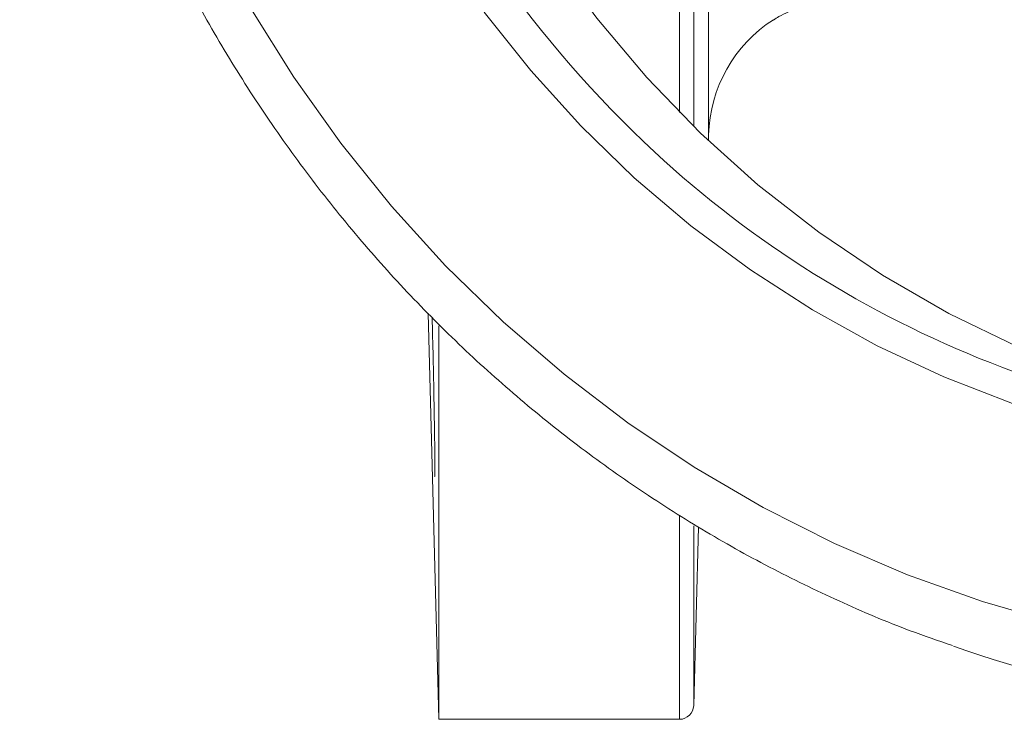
# Model space of a CAD drawing. Header units: millimetres. Extents: x -45 to 292, y 70 to 312.
# Tile 1 of 16: x -45 to 25, y 91 to 140. Entities that reach past the tile are written whole.
import ezdxf

# ---------------------------------------------------------------- set-up
doc = ezdxf.new("R2010")
doc.units = ezdxf.units.MM

msp = doc.modelspace()

# ---------------------------------------------------------------- linework, layer by layer
at = {"color": 8, "linetype": 'Continuous', "lineweight": 15}
for p, q in [((2.707, 172.931), (2.707, 132.902)), ((3.765, 132.325), (3.765, 173.332)), ((1.707, 133.902), (1.707, 172.754)), ((1.707, 90.932), (1.707, 105.33)), ((2.707, 104.62), (2.707, 91.905))]:
    msp.add_line(p, q, dxfattribs=at)
at = {"color": 7, "linetype": 'Continuous', "lineweight": 15}
for p, q in [((3.754, 131.892), (3.765, 132.325)), ((-16.072, 119.684), (-15.319, 90.932)), ((-15.319, 90.932), (-15.319, 118.801)), ((2.707, 91.905), (3.038, 104.551)), ((-15.319, 90.932), (1.707, 90.932))]:
    msp.add_line(p, q, dxfattribs=at)
at = {"color": 7, "linetype": 'Continuous', "lineweight": 15, "flags": 128}
for points in [[(41.058, 112.421), (35.815, 113.681), (30.67, 115.315), (25.647, 117.317), (20.771, 119.675), (16.065, 122.38), (11.553, 125.417), (7.255, 128.771), (3.194, 132.427), (-0.612, 136.367), (-4.143, 140.572), (-7.384, 145.021), (-10.317, 149.693), (-12.929, 154.565), (-15.208, 159.613), (-17.141, 164.813), (-18.72, 170.14), (-19.937, 175.567)], [(28.531, 97.721), (23.135, 99.278), (17.84, 101.17), (12.665, 103.389), (7.629, 105.928), (2.75, 108.777), (-1.954, 111.925), (-6.465, 115.362), (-10.768, 119.075), (-14.847, 123.049), (-18.686, 127.272), (-22.272, 131.727), (-25.592, 136.397), (-28.633, 141.267)], [(25.263, 113.283), (20.412, 115.173), (15.691, 117.388), (11.12, 119.917), (6.718, 122.751), (2.505, 125.877), (-1.502, 129.281), (-5.285, 132.949), (-8.828, 136.865), (-12.116, 141.013)]]:
    msp.add_lwpolyline(points, dxfattribs=at)
at = {"color": 8, "linetype": 'Continuous', "lineweight": 15}
msp.add_arc((55.638, 190.925), 81.737, 132.00234, 227.03816, dxfattribs=at)
at = {"color": 7, "linetype": 'Continuous', "lineweight": 15}
for centre, radius, start, end in [((13.762, 132.064), 10, 122.80432, 178.5), ((51.416, 186.695), 75.764, 227.19485, 269.86705), ((51.758, 184.442), 93.509, 250.85506, 289.25326), ((1.707, 91.932), 1, 270, 358.5)]:
    msp.add_arc(centre, radius, start, end, dxfattribs=at)
for points, knots in [([(22.819, 286.333), (22.59, 286.265), (20.62, 285.678), (16.994, 284.286), (11.968, 282.143), (7.076, 279.682), (2.323, 276.948), (-2.273, 273.941), (-6.699, 270.671), (-10.94, 267.15), (-14.984, 263.388), (-18.816, 259.396), (-22.426, 255.188), (-25.801, 250.777), (-28.932, 246.177), (-31.807, 241.402), (-34.419, 236.467), (-36.758, 231.388), (-38.817, 226.181), (-40.59, 220.862), (-42.072, 215.449), (-43.256, 209.958), (-44.14, 204.407), (-44.721, 198.812), (-44.997, 193.193), (-44.967, 187.567), (-44.632, 181.951), (-43.991, 176.364), (-43.047, 170.822), (-41.804, 165.344), (-40.265, 159.947), (-38.434, 154.648), (-36.319, 149.464), (-33.925, 144.41), (-31.26, 139.504), (-28.332, 134.761), (-25.151, 130.196), (-21.727, 125.822), (-18.071, 121.655), (-14.194, 117.706), (-10.108, 113.99), (-5.827, 110.517), (-1.364, 107.298), (3.267, 104.344), (8.049, 101.661), (12.975, 99.273), (17.301, 97.425), (20.021, 96.496), (21.019, 96.155)], [0, 0, 0, 0, 0.002932, 0.025272, 0.047614, 0.069958, 0.092303, 0.114651, 0.137001, 0.159354, 0.181709, 0.204067, 0.226427, 0.248789, 0.271154, 0.293521, 0.315891, 0.338262, 0.360635, 0.38301, 0.405387, 0.427765, 0.450144, 0.472524, 0.494904, 0.517285, 0.539667, 0.562048, 0.58443, 0.606811, 0.629191, 0.65157, 0.673949, 0.696326, 0.718702, 0.741076, 0.763448, 0.785818, 0.808186, 0.830551, 0.852914, 0.875275, 0.897633, 0.919988, 0.942341, 0.964692, 0.98704, 1, 1, 1, 1]), ([(8.351, 140.443), (8.48, 140.526), (9.029, 140.88), (10.135, 141.319), (11.648, 141.744), (12.716, 141.806), (13.253, 141.838)], [0, 0, 0, 0, 0.089105, 0.379634, 0.687608, 1, 1, 1, 1]), ([(-15.626, 108.149), (-15.621, 108.124), (-15.605, 108.05), (-15.605, 109.029), (-15.624, 110.91), (-15.667, 113.527), (-15.727, 116.502), (-15.777, 118.459), (-15.801, 119.417)], [0, 0, 0, 0, 0.091359, 0.274598, 0.457817, 0.641045, 0.824309, 1, 1, 1, 1])]:
    msp.add_open_spline(points, degree=3, knots=knots, dxfattribs=at)

doc.saveas('drawing.dxf')
